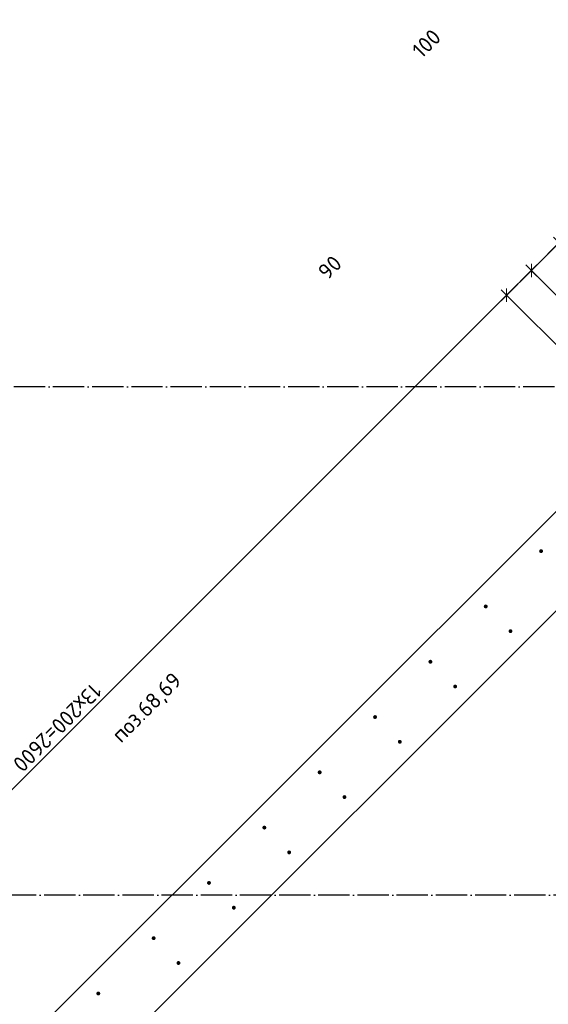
# Model space of a CAD drawing. Header units: millimetres. Extents: x -1001 to 124100, y -72947 to 40304.
# Tile 43 of 104: x 91594 to 92945, y -56379 to -53861. Entities that reach past the tile are written whole.
import ezdxf

# ---------------------------------------------------------------- set-up
doc = ezdxf.new("R2010")
doc.units = ezdxf.units.MM
doc.header["$PDMODE"] = 65
doc.linetypes.add('______11', pattern=[100, 80, -10, 0, -10])
doc.linetypes.add('______5', pattern=[220, 160, -20, 20, -20])
for name, color, linetype, lineweight in [('Standard', 7, 'Continuous', 25), ('Арм.стержн. Выпуски', 180, 'Continuous', 35), ('Размерная линия_ общее_1', 7, 'Continuous', 13)]:
    doc.layers.add(name, color=color, linetype=linetype, lineweight=lineweight)
doc.layers.add('Осевая линия_ общее', color=7, linetype='______5', lineweight=13, true_color=0xa0a0a0)
doc.styles.add('ISOCPEUR', font='ISOCPEUR')
doc.dimstyles.new('DIMSTYLE_11', dxfattribs={"dimtxt": 40, "dimasz": 40, "dimexe": 0, "dimexo": 0, "dimgap": 20, "dimtad": 2, "dimdec": 0, "dimrnd": 5, "dimzin": 12, "dimdsep": 46, "dimtxsty": 'ISOCPEUR', "dimblk1": 'ALL_ML_STRICH', "dimblk2": 'ALL_ML_STRICH', "dimsah": 1, "dimcen": 0, "dimclrd": 7, "dimclre": 256, "dimclrt": 7, "dimadec": 0, "dimazin": 0, "dimtfac": 1, "dimtdec": 0, "dimtix": 1, "dimtmove": 2, "dimatfit": 3, "dimfxl": 0, "dimtvp": 1.2, "dimtzin": 0, "dimlwd": 0, "dimlwe": -3, "dimarcsym": 0})
doc.dimstyles.new('DIMSTYLE_9', dxfattribs={"dimtxt": 40, "dimasz": 40, "dimexe": 0, "dimexo": 0, "dimgap": 20, "dimtad": 2, "dimdec": 0, "dimrnd": 5, "dimzin": 12, "dimdsep": 46, "dimtxsty": 'ISOCPEUR', "dimblk1": 'ALL_ML_STRICH', "dimblk2": 'ALL_ML_STRICH', "dimsah": 1, "dimcen": 0, "dimclrd": 7, "dimclre": 256, "dimclrt": 7, "dimadec": 0, "dimazin": 0, "dimtfac": 1, "dimtdec": 0, "dimtix": 1, "dimtmove": 2, "dimatfit": 3, "dimfxl": 0, "dimtzin": 0, "dimlwd": 0, "dimlwe": -3, "dimarcsym": 0})

# ---------------------------------------------------------------- blocks, each defined once
blk = doc.blocks.new('ALL_ML_STRICH')
at = {"color": 0, "linetype": 'ByBlock', "lineweight": -2}
for p, q in [((-1, 0), (0.5, 0)), ((-0.3, -0.3), (0.3, 0.3)), ((0, -0.5), (0, 0.5))]:
    blk.add_line(p, q, dxfattribs=at)
blk = doc.blocks.new('*D601')
at = {"layer": 'DEFPOINTS', "color": 7, "linetype": 'Continuous', "lineweight": 13, "transparency": 33554687}
for p in [(92972.5, -54432), (93414.7, -54874.1), (93343.9, -54944.8)]:
    blk.add_point(p, dxfattribs=at)
at = {"layer": 'Размерная линия_ общее_1', "color": 7, "linetype": 'Continuous', "lineweight": -2, "transparency": 33554687}
blk.add_line((92972.5, -54432), (92901.8, -54502.7), dxfattribs=at)
at = {"layer": 'Размерная линия_ общее_1', "color": 253, "linetype": 'Continuous', "lineweight": -2, "true_color": 0xa0a0a0, "transparency": 33554687}
for p, q in [((93343.9, -54803.4), (92972.5, -54432)), ((93273.2, -54874.1), (92901.8, -54502.7))]:
    blk.add_line(p, q, dxfattribs=at)
at = {"layer": 'Размерная линия_ общее_1', "color": 7, "linetype": 'Continuous', "lineweight": 13, "transparency": 33554687, "xscale": 40, "yscale": 40, "zscale": 40}
for p, rotation in [((92972.5, -54432), 44.99999998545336), ((92901.8, -54502.7), 224.9999999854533)]:
    blk.add_blockref('ALL_ML_STRICH', p, dxfattribs=dict(at, rotation=rotation))
at = {"layer": 'Размерная линия_ общее_1', "color": 7, "linetype": 'Continuous', "lineweight": 13, "transparency": 33554687, "insert": (92633.7, -53922.3), "char_height": 40, "width": 120, "attachment_point": 5, "rotation": 45, "style": 'ISOCPEUR'}
blk.add_mtext('\\A1;{100}', dxfattribs=at)
blk = doc.blocks.new('*D602')
at = {"layer": 'DEFPOINTS', "color": 7, "linetype": 'Continuous', "lineweight": 13, "transparency": 33554687}
for p in [(92901.8, -54502.7), (93343.9, -54944.8), (93280.6, -55008.1)]:
    blk.add_point(p, dxfattribs=at)
at = {"layer": 'Размерная линия_ общее_1', "color": 7, "linetype": 'Continuous', "lineweight": -2, "transparency": 33554687}
blk.add_line((92901.8, -54502.7), (92838.5, -54566), dxfattribs=at)
at = {"layer": 'Размерная линия_ общее_1', "color": 253, "linetype": 'Continuous', "lineweight": -2, "true_color": 0xa0a0a0, "transparency": 33554687}
for p, q in [((93273.2, -54874.1), (92901.8, -54502.7)), ((93209.9, -54937.4), (92838.5, -54566))]:
    blk.add_line(p, q, dxfattribs=at)
at = {"layer": 'Размерная линия_ общее_1', "color": 7, "linetype": 'Continuous', "lineweight": 13, "transparency": 33554687, "xscale": 40, "yscale": 40, "zscale": 40}
for p, rotation in [((92901.8, -54502.7), 44.99999998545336), ((92838.5, -54566), 224.9999999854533)]:
    blk.add_blockref('ALL_ML_STRICH', p, dxfattribs=dict(at, rotation=rotation))
at = {"layer": 'Размерная линия_ общее_1', "color": 7, "linetype": 'Continuous', "lineweight": 13, "transparency": 33554687, "insert": (92386.8, -54494.8), "char_height": 40, "width": 80, "attachment_point": 5, "rotation": 45, "style": 'ISOCPEUR'}
blk.add_mtext('\\A1;{90}', dxfattribs=at)
blk = doc.blocks.new('*D603')
at = {"layer": 'DEFPOINTS', "color": 7, "linetype": 'Continuous', "lineweight": 13, "transparency": 33554687}
for p in [(92838.5, -54566), (93280.6, -55008.1), (91441.8, -56846.9)]:
    blk.add_point(p, dxfattribs=at)
at = {"layer": 'Размерная линия_ общее_1', "color": 7, "linetype": 'Continuous', "lineweight": -2, "transparency": 33554687}
blk.add_line((92838.5, -54566), (90999.7, -56404.8), dxfattribs=at)
at = {"layer": 'Размерная линия_ общее_1', "color": 253, "linetype": 'Continuous', "lineweight": -2, "true_color": 0xa0a0a0, "transparency": 33554687}
for p, q in [((93209.9, -54937.4), (92838.5, -54566)), ((91371.1, -56776.2), (90999.7, -56404.8))]:
    blk.add_line(p, q, dxfattribs=at)
at = {"layer": 'Размерная линия_ общее_1', "color": 7, "linetype": 'Continuous', "lineweight": 13, "transparency": 33554687, "xscale": 40, "yscale": 40, "zscale": 40}
for p, rotation in [((92838.5, -54566), 44.99999998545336), ((90999.7, -56404.8), 224.9999999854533)]:
    blk.add_blockref('ALL_ML_STRICH', p, dxfattribs=dict(at, rotation=rotation))
at = {"layer": 'Размерная линия_ общее_1', "color": 7, "linetype": 'Continuous', "lineweight": 13, "transparency": 33554687, "insert": (91807.4, -55583), "char_height": 40, "width": 2, "attachment_point": 1, "rotation": 225, "line_spacing_factor": 0.60241, "style": 'ISOCPEUR'}
blk.add_mtext('13х200=2600', dxfattribs=at)

msp = doc.modelspace()

# ---------------------------------------------------------------- hatches: boundary and pattern name
at = {"layer": 'Арм.стержн. Выпуски', "linetype": 'Continuous', "lineweight": 35, "transparency": 33554687}
for points in [[(92931.5, -55220.4), (92931.2, -55218.5), (92930.1, -55216.9), (92928.4, -55215.8), (92926.5, -55215.4), (92924.6, -55215.8), (92923, -55216.9), (92921.9, -55218.5), (92921.5, -55220.4), (92921.9, -55222.3), (92923, -55223.9), (92924.6, -55225), (92926.5, -55225.4), (92928.4, -55225), (92930.1, -55223.9), (92931.2, -55222.3)], [(92790.1, -55361.8), (92789.7, -55359.9), (92788.6, -55358.3), (92787, -55357.2), (92785.1, -55356.8), (92783.2, -55357.2), (92781.6, -55358.3), (92780.5, -55359.9), (92780.1, -55361.8), (92780.5, -55363.7), (92781.6, -55365.4), (92783.2, -55366.4), (92785.1, -55366.8), (92787, -55366.4), (92788.6, -55365.4), (92789.7, -55363.7)], [(92853.4, -55425.1), (92853, -55423.2), (92852, -55421.6), (92850.3, -55420.5), (92848.4, -55420.1), (92846.5, -55420.5), (92844.9, -55421.6), (92843.8, -55423.2), (92843.4, -55425.1), (92843.8, -55427), (92844.9, -55428.7), (92846.5, -55429.7), (92848.4, -55430.1), (92850.3, -55429.7), (92852, -55428.7), (92853, -55427)], [(92648.7, -55503.2), (92648.3, -55501.3), (92647.2, -55499.7), (92645.6, -55498.6), (92643.7, -55498.2), (92641.8, -55498.6), (92640.2, -55499.7), (92639.1, -55501.3), (92638.7, -55503.2), (92639.1, -55505.2), (92640.2, -55506.8), (92641.8, -55507.9), (92643.7, -55508.2), (92645.6, -55507.9), (92647.2, -55506.8), (92648.3, -55505.2)], [(92712, -55566.5), (92711.6, -55564.6), (92710.5, -55563), (92708.9, -55561.9), (92707, -55561.5), (92705.1, -55561.9), (92703.5, -55563), (92702.4, -55564.6), (92702, -55566.5), (92702.4, -55568.5), (92703.5, -55570.1), (92705.1, -55571.2), (92707, -55571.5), (92708.9, -55571.2), (92710.5, -55570.1), (92711.6, -55568.5)], [(92507.3, -55644.7), (92506.9, -55642.7), (92505.8, -55641.1), (92504.2, -55640), (92502.3, -55639.7), (92500.4, -55640), (92498.7, -55641.1), (92497.7, -55642.7), (92497.3, -55644.7), (92497.7, -55646.6), (92498.7, -55648.2), (92500.4, -55649.3), (92502.3, -55649.7), (92504.2, -55649.3), (92505.8, -55648.2), (92506.9, -55646.6)], [(92570.6, -55708), (92570.2, -55706.1), (92569.1, -55704.4), (92567.5, -55703.4), (92565.6, -55703), (92563.7, -55703.4), (92562, -55704.4), (92561, -55706.1), (92560.6, -55708), (92561, -55709.9), (92562, -55711.5), (92563.7, -55712.6), (92565.6, -55713), (92567.5, -55712.6), (92569.1, -55711.5), (92570.2, -55709.9)], [(92365.8, -55786.1), (92365.5, -55784.2), (92364.4, -55782.5), (92362.8, -55781.5), (92360.8, -55781.1), (92358.9, -55781.5), (92357.3, -55782.5), (92356.2, -55784.2), (92355.8, -55786.1), (92356.2, -55788), (92357.3, -55789.6), (92358.9, -55790.7), (92360.8, -55791.1), (92362.8, -55790.7), (92364.4, -55789.6), (92365.5, -55788)], [(92429.2, -55849.4), (92428.8, -55847.5), (92427.7, -55845.9), (92426.1, -55844.8), (92424.2, -55844.4), (92422.2, -55844.8), (92420.6, -55845.9), (92419.5, -55847.5), (92419.2, -55849.4), (92419.5, -55851.3), (92420.6, -55852.9), (92422.2, -55854), (92424.2, -55854.4), (92426.1, -55854), (92427.7, -55852.9), (92428.8, -55851.3)], [(92224.4, -55927.5), (92224, -55925.6), (92223, -55924), (92221.3, -55922.9), (92219.4, -55922.5), (92217.5, -55922.9), (92215.9, -55924), (92214.8, -55925.6), (92214.4, -55927.5), (92214.8, -55929.4), (92215.9, -55931), (92217.5, -55932.1), (92219.4, -55932.5), (92221.3, -55932.1), (92223, -55931), (92224, -55929.4)], [(92287.7, -55990.8), (92287.4, -55988.9), (92286.3, -55987.3), (92284.6, -55986.2), (92282.7, -55985.8), (92280.8, -55986.2), (92279.2, -55987.3), (92278.1, -55988.9), (92277.7, -55990.8), (92278.1, -55992.7), (92279.2, -55994.3), (92280.8, -55995.4), (92282.7, -55995.8), (92284.6, -55995.4), (92286.3, -55994.3), (92287.4, -55992.7)], [(92083, -56068.9), (92082.6, -56067), (92081.5, -56065.4), (92079.9, -56064.3), (92078, -56063.9), (92076.1, -56064.3), (92074.5, -56065.4), (92073.4, -56067), (92073, -56068.9), (92073.4, -56070.8), (92074.5, -56072.5), (92076.1, -56073.5), (92078, -56073.9), (92079.9, -56073.5), (92081.5, -56072.5), (92082.6, -56070.8)], [(92146.3, -56132.2), (92145.9, -56130.3), (92144.9, -56128.7), (92143.2, -56127.6), (92141.3, -56127.2), (92139.4, -56127.6), (92137.8, -56128.7), (92136.7, -56130.3), (92136.3, -56132.2), (92136.7, -56134.1), (92137.8, -56135.8), (92139.4, -56136.9), (92141.3, -56137.2), (92143.2, -56136.9), (92144.9, -56135.8), (92145.9, -56134.1)], [(91941.6, -56210.3), (91941.2, -56208.4), (91940.1, -56206.8), (91938.5, -56205.7), (91936.6, -56205.3), (91934.7, -56205.7), (91933, -56206.8), (91932, -56208.4), (91931.6, -56210.3), (91932, -56212.3), (91933, -56213.9), (91934.7, -56215), (91936.6, -56215.3), (91938.5, -56215), (91940.1, -56213.9), (91941.2, -56212.3)], [(92004.9, -56273.7), (92004.5, -56271.7), (92003.4, -56270.1), (92001.8, -56269), (91999.9, -56268.7), (91998, -56269), (91996.4, -56270.1), (91995.3, -56271.7), (91994.9, -56273.7), (91995.3, -56275.6), (91996.4, -56277.2), (91998, -56278.3), (91999.9, -56278.7), (92001.8, -56278.3), (92003.4, -56277.2), (92004.5, -56275.6)], [(91800.2, -56351.8), (91799.8, -56349.9), (91798.7, -56348.2), (91797.1, -56347.1), (91795.2, -56346.8), (91793.3, -56347.1), (91791.6, -56348.2), (91790.5, -56349.9), (91790.2, -56351.8), (91790.5, -56353.7), (91791.6, -56355.3), (91793.3, -56356.4), (91795.2, -56356.8), (91797.1, -56356.4), (91798.7, -56355.3), (91799.8, -56353.7)]]:
    msp.add_hatch(color=4, dxfattribs=at).paths.add_polyline_path(points)

# ---------------------------------------------------------------- linework, layer by layer
at = {"color": 7, "linetype": 'Continuous', "lineweight": 35, "transparency": 33554687}
for p, q in [((91335.6, -56747.8), (93145.8, -54937.6)), ((93273, -55064.9), (91462.8, -56875))]:
    msp.add_line(p, q, dxfattribs=at)
at = {"layer": 'Осевая линия_ общее', "color": 253, "linetype": '______11', "lineweight": -3, "true_color": 0xa0a0a0, "transparency": 33554687}
for p, q in [((102370, -54800), (77142.2, -54800)), ((105150, -56100), (77142.2, -56100))]:
    msp.add_line(p, q, dxfattribs=at)

# ---------------------------------------------------------------- texts
at = {"layer": 'Standard', "color": 7, "linetype": 'Continuous', "lineweight": 13, "transparency": 33554687, "insert": (91904.1, -55605.7), "char_height": 40, "width": 239.298, "attachment_point": 2, "rotation": 45, "style": 'ISOCPEUR'}
msp.add_mtext('\\A1;{\\fISOCPEUR|i0|b0;\\H40.000000;\\W1.000000;\\C7;поз.68,69}\\P', dxfattribs=at)

# ---------------------------------------------------------------- dimensions: what is measured, and where the dimension line sits
at = {"layer": 'Размерная линия_ общее_1', "color": 7, "linetype": 'Continuous', "lineweight": 13, "transparency": 33554687}
for base, p1, p2, dimstyle, picture, middle in [((92901.8, -54502.7), (93343.9, -54803.4), (93273.2, -54874.1), 'DIMSTYLE_11', '*D601', (92633.7, -53922.3)), ((92838.5, -54566), (93273.2, -54874.1), (93209.9, -54937.4), 'DIMSTYLE_9', '*D602', (92386.8, -54494.8))]:
    dim = msp.add_linear_dim(base=base, p1=p1, p2=p2, angle=225, dimstyle=dimstyle, override={"dimpost": '<>', "dimclrd": 7, "dimclre": 253, "dimclrt": 7, "dimlwd": 0, "dimlwe": 65533}, dxfattribs=at)
    dim.commit()
    dim.dimension.update_dxf_attribs({"geometry": picture, "text_midpoint": middle, "dimtype": 160})
dim = msp.add_linear_dim(base=(90999.7, -56404.8), p1=(93209.9, -54937.4), p2=(91371.1, -56776.2), angle=225, text='13х200=2600', dimstyle='DIMSTYLE_9', override={"dimpost": '<>', "dimclrd": 7, "dimclre": 253, "dimclrt": 7, "dimlwd": 0, "dimlwe": 65533}, dxfattribs=at)
dim.commit()
dim.dimension.update_dxf_attribs({"geometry": '*D603', "text_midpoint": (91905, -55471.3), "dimtype": 160})

doc.saveas('drawing.dxf')
